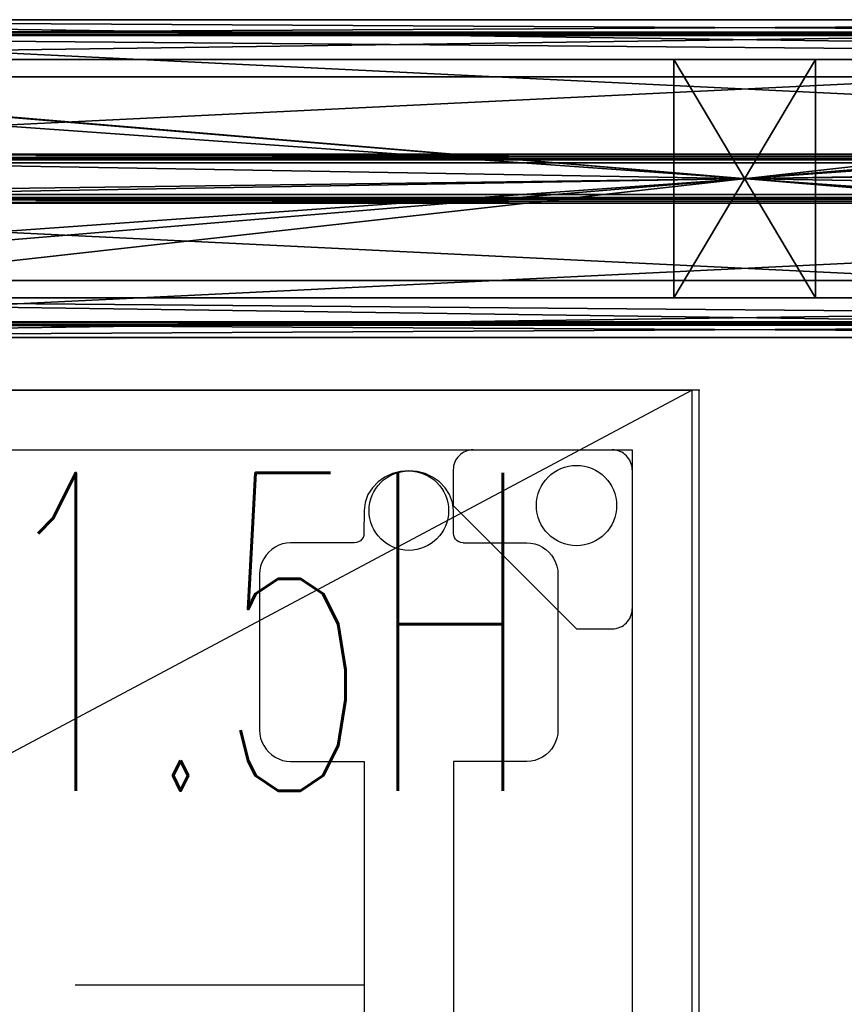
# Model space of a CAD drawing. Header units: inches. Extents: x -213 to 429, y -72 to 85.
# Tile 49 of 256: x -32 to -22, y 73 to 85. Entities that reach past the tile are written whole.
import ezdxf
from ezdxf.enums import TextEntityAlignment as Align

# ---------------------------------------------------------------- set-up
doc = ezdxf.new("R2010")
doc.units = ezdxf.units.IN
doc.header["$LTSCALE"] = 96
doc.header["$MEASUREMENT"] = 0
doc.header["$PDSIZE"] = -1
doc.linetypes.add('Dashed', pattern=[19.05, 12.7, -6.35])
doc.linetypes.add('DASHEDX2', pattern=[1.5, 1, -0.5])
for name, color, linetype in [('A-FURN-P-BASE-LEG', 253, 'Continuous'), ('A-FURN-P-FREE', 3, 'Continuous'), ('A-FURN-P-FREE-STORAGE', 6, 'Continuous'), ('A-FURN-P-FREE-STORAGE-TEXT1', 6, 'Continuous'), ('A-FURN-P-FREE-STORAGE-TEXT2', 6, 'Continuous'), ('A-FURN-P-FREE-STORAGE-TEXT4', 6, 'Continuous'), ('CET Default', 1, 'Continuous'), ('PSATTR', 7, 'Continuous')]:
    doc.layers.add(name, color=color, linetype=linetype)
for name, color, linetype, true_color in [('CET color Grey4', 7, 'Continuous', 0x0a0a0a), ('CET color Grey71', 7, 'Continuous', 0xb4b4b4), ('CET color Grey80', 7, 'Continuous', 0xcccdc8), ('CET color Grey98', 7, 'Continuous', 0xfafafa)]:
    doc.layers.add(name, color=color, linetype=linetype, true_color=true_color)
doc.styles.add('0', font='TXT.shx')
doc.styles.add('CAD_FNT', font='TXT.SHX', dxfattribs={"height": 1})
doc.styles.get("Standard").update_dxf_attribs({"font": 'trebuc.ttf'})

# ---------------------------------------------------------------- blocks, each defined once
blk = doc.blocks.new('*C431')
at = {"layer": 'CET color Grey4', "linetype": 'Continuous'}
mesh = blk.add_polyface(dxfattribs=at)
corners = [(35.843, 3.843, 117.374), (0.157, 3.843, 117.374), (0.157, 3.843, 117.571), (35.843, 3.843, 117.571), (0.157, 3.803, 117.374), (0.157, 3.803, 117.571), (35.843, 3.803, 117.374), (35.843, 3.803, 117.571)]
mesh.append_faces([[corners[k] for k in face] for face in [(0, 2, 3, 0), (1, 5, 2, 1), (1, 6, 4, 1), (5, 3, 2, 5), (4, 7, 5, 4), (6, 3, 7, 6)]], dxfattribs={"vtx0": -1, "vtx3": -1})
mesh.append_faces([[corners[k] for k in face] for face in [(0, 1, 2, 0), (1, 4, 5, 1), (1, 0, 6, 1), (5, 7, 3, 5), (4, 6, 7, 4), (6, 0, 3, 6)]], dxfattribs={"vtx2": -1})
mesh = blk.add_polyface(dxfattribs=at)
corners = [(0.157, 3.803, 95.803), (35.843, 3.803, 95.803), (35.843, 3.803, 96), (0.157, 3.803, 96), (35.843, 3.843, 95.803), (35.843, 3.843, 96), (0.157, 3.843, 95.803), (0.157, 3.843, 96)]
mesh.append_faces([[corners[k] for k in face] for face in [(0, 2, 3, 0), (1, 5, 2, 1), (1, 6, 4, 1), (5, 3, 2, 5), (4, 7, 5, 4), (6, 3, 7, 6)]], dxfattribs={"vtx0": -1, "vtx3": -1})
mesh.append_faces([[corners[k] for k in face] for face in [(0, 1, 2, 0), (1, 4, 5, 1), (1, 0, 6, 1), (5, 7, 3, 5), (4, 6, 7, 4), (6, 0, 3, 6)]], dxfattribs={"vtx2": -1})
mesh = blk.add_polyface(dxfattribs=at)
corners = [(36, 3.5), (0, 3.5), (0, 3.5, 1.252), (36, 3.5, 1.252), (0, 0.5), (0, 0.5, 1.252), (36, 0.5), (36, 0.5, 1.252)]
mesh.append_faces([[corners[k] for k in face] for face in [(0, 2, 3, 0), (1, 5, 2, 1), (1, 6, 4, 1), (5, 3, 2, 5), (4, 7, 5, 4), (6, 3, 7, 6)]], dxfattribs={"vtx0": -1, "vtx3": -1})
mesh.append_faces([[corners[k] for k in face] for face in [(0, 1, 2, 0), (1, 4, 5, 1), (1, 0, 6, 1), (5, 7, 3, 5), (4, 6, 7, 4), (6, 0, 3, 6)]], dxfattribs={"vtx2": -1})
mesh = blk.add_polyface(dxfattribs=at)
corners = [(0, 3.28, 119), (0, 0.72, 119), (0, 0.72, 120), (0, 3.28, 120), (36, 3.28, 119), (36, 0.72, 120), (36, 0.72, 119), (36, 3.28, 120)]
mesh.append_faces([[corners[k] for k in face] for face in [(0, 2, 3, 0), (4, 5, 6, 4), (0, 6, 1, 0), (1, 5, 2, 1), (2, 7, 3, 2), (3, 4, 0, 3)]], dxfattribs={"vtx0": -1, "vtx3": -1})
mesh.append_faces([[corners[k] for k in face] for face in [(0, 1, 2, 0), (4, 7, 5, 4), (0, 4, 6, 0), (1, 6, 5, 1), (2, 5, 7, 2), (3, 7, 4, 3)]], dxfattribs={"vtx2": -1})
mesh = blk.add_polyface(dxfattribs=at)
corners = [(35.843, 1.764, 116.972), (0.157, 1.764, 116.972), (35.843, 2.236, 116.972), (0.157, 2.236, 116.972)]
mesh.append_faces([[corners[k] for k in face] for face in [(2, 1, 3, 2)]], dxfattribs={"vtx0": -1, "vtx3": -1})
mesh.append_faces([[corners[k] for k in face] for face in [(0, 1, 2, 0)]], dxfattribs={"vtx1": -1})
mesh = blk.add_polyface(dxfattribs=at)
corners = [(0.157, 2.236, 116.972), (0.157, 2.236, 116.5), (35.843, 2.236, 116.972), (35.843, 2.236, 116.5)]
mesh.append_faces([[corners[k] for k in face] for face in [(2, 1, 3, 2)]], dxfattribs={"vtx0": -1, "vtx3": -1})
mesh.append_faces([[corners[k] for k in face] for face in [(0, 1, 2, 0)]], dxfattribs={"vtx1": -1})
mesh = blk.add_polyface(dxfattribs=at)
corners = [(0.157, 1.764, 96.335), (35.843, 1.764, 96.335), (35.843, 2.236, 96.335), (0.157, 2.236, 96.335)]
mesh.append_faces([[corners[k] for k in face] for face in [(0, 2, 3, 0)]], dxfattribs={"vtx0": -1, "vtx3": -1})
mesh.append_faces([[corners[k] for k in face] for face in [(0, 1, 2, 0)]], dxfattribs={"vtx2": -1})
mesh = blk.add_polyface(dxfattribs=at)
corners = [(0.157, 2.236, 96.807), (0.157, 2.236, 96.335), (35.843, 2.236, 96.807), (35.843, 2.236, 96.335)]
mesh.append_faces([[corners[k] for k in face] for face in [(2, 1, 3, 2)]], dxfattribs={"vtx0": -1, "vtx3": -1})
mesh.append_faces([[corners[k] for k in face] for face in [(0, 1, 2, 0)]], dxfattribs={"vtx1": -1})
mesh = blk.add_polyface(dxfattribs=at)
corners = [(0.157, 1.764, 116.5), (0.157, 1.764, 116.972), (35.843, 1.764, 116.972), (35.843, 1.764, 116.5)]
mesh.append_faces([[corners[k] for k in face] for face in [(0, 2, 3, 0)]], dxfattribs={"vtx0": -1, "vtx3": -1})
mesh.append_faces([[corners[k] for k in face] for face in [(0, 1, 2, 0)]], dxfattribs={"vtx2": -1})
mesh = blk.add_polyface(dxfattribs=at)
corners = [(0.157, 1.764, 96.335), (0.157, 1.764, 96.807), (35.843, 1.764, 96.807), (35.843, 1.764, 96.335)]
mesh.append_faces([[corners[k] for k in face] for face in [(0, 2, 3, 0)]], dxfattribs={"vtx0": -1, "vtx3": -1})
mesh.append_faces([[corners[k] for k in face] for face in [(0, 1, 2, 0)]], dxfattribs={"vtx2": -1})
mesh = blk.add_polyface(dxfattribs=at)
corners = [(0.157, 0.157, 117.374), (35.843, 0.157, 117.374), (35.843, 0.157, 117.571), (0.157, 0.157, 117.571), (35.843, 0.197, 117.374), (35.843, 0.197, 117.571), (0.157, 0.197, 117.374), (0.157, 0.197, 117.571)]
mesh.append_faces([[corners[k] for k in face] for face in [(0, 2, 3, 0), (1, 5, 2, 1), (1, 6, 4, 1), (5, 3, 2, 5), (4, 7, 5, 4), (6, 3, 7, 6)]], dxfattribs={"vtx0": -1, "vtx3": -1})
mesh.append_faces([[corners[k] for k in face] for face in [(0, 1, 2, 0), (1, 4, 5, 1), (1, 0, 6, 1), (5, 7, 3, 5), (4, 6, 7, 4), (6, 0, 3, 6)]], dxfattribs={"vtx2": -1})
mesh = blk.add_polyface(dxfattribs=at)
corners = [(35.843, 0.197, 95.803), (0.157, 0.197, 95.803), (0.157, 0.197, 96), (35.843, 0.197, 96), (0.157, 0.157, 95.803), (0.157, 0.157, 96), (35.843, 0.157, 95.803), (35.843, 0.157, 96)]
mesh.append_faces([[corners[k] for k in face] for face in [(0, 2, 3, 0), (1, 5, 2, 1), (1, 6, 4, 1), (5, 3, 2, 5), (4, 7, 5, 4), (6, 3, 7, 6)]], dxfattribs={"vtx0": -1, "vtx3": -1})
mesh.append_faces([[corners[k] for k in face] for face in [(0, 1, 2, 0), (1, 4, 5, 1), (1, 0, 6, 1), (5, 7, 3, 5), (4, 6, 7, 4), (6, 0, 3, 6)]], dxfattribs={"vtx2": -1})
at = {"layer": 'CET color Grey71', "linetype": 'Continuous'}
mesh = blk.add_polyface(dxfattribs=at)
corners = [(0.575, 2.2, 96.874), (0.575, 2.2, 116.961), (35.425, 2.2, 116.961), (35.425, 2.2, 96.874)]
mesh.append_faces([[corners[k] for k in face] for face in [(0, 2, 3, 0)]], dxfattribs={"vtx0": -1, "vtx3": -1})
mesh.append_faces([[corners[k] for k in face] for face in [(0, 1, 2, 0)]], dxfattribs={"vtx2": -1})
mesh = blk.add_polyface(dxfattribs=at)
corners = [(0.575, 1.8, 116.961), (0.575, 1.8, 96.874), (35.425, 1.8, 116.961), (35.425, 1.8, 96.874)]
mesh.append_faces([[corners[k] for k in face] for face in [(2, 1, 3, 2)]], dxfattribs={"vtx0": -1, "vtx3": -1})
mesh.append_faces([[corners[k] for k in face] for face in [(0, 1, 2, 0)]], dxfattribs={"vtx1": -1})
at = {"layer": 'CET color Grey80', "linetype": 'Continuous'}
mesh = blk.add_polyface(dxfattribs=at)
corners = [(0.157, 4, 119), (0.157, 0.197, 117.571), (0.157, 0, 119), (0.157, 1.691, 117.055), (0.157, 2.309, 117.055), (0.157, 3.803, 117.571), (0.157, 4, 117.571), (0.157, 4, 116.5), (0.157, 2.309, 116.661), (0.157, 3.803, 117.374), (0.157, 1.742, 116.5), (0.157, 0.197, 117.374), (0.157, 1.691, 116.661), (0.157, 2.258, 116.661), (0.157, 2.258, 116.5), (0.157, 0, 117.374), (0.157, 0, 116.5), (0.157, 1.742, 116.661), (0.157, 4, 117.374), (0.157, 0, 117.571), (35.843, 0, 119), (35.843, 0, 117.571), (35.843, 0.197, 117.571), (35.843, 4, 116.5), (35.843, 4, 117.374), (35.843, 3.803, 117.374), (35.843, 1.742, 116.5), (35.843, 1.742, 116.661), (35.843, 1.691, 116.661), (35.843, 0.197, 117.374), (35.843, 0, 117.374), (35.843, 0, 116.5), (35.843, 2.309, 116.661), (35.843, 2.258, 116.661), (35.843, 2.258, 116.5), (35.843, 1.691, 117.055), (35.843, 3.803, 117.571), (35.843, 2.309, 117.055), (35.843, 4, 117.571), (35.843, 4, 119)]
mesh.append_faces([[corners[k] for k in face] for face in [(13, 7, 14, 13), (13, 8, 7, 13)]])
mesh.append_faces([[corners[k] for k in face] for face in [(0, 3, 1, 0), (0, 5, 4, 0), (4, 9, 7, 4), (1, 12, 10, 1), (26, 28, 22, 26), (23, 25, 37, 23), (37, 36, 39, 37), (22, 35, 39, 22)]], dxfattribs={"vtx0": -1, "vtx1": -1, "vtx2": -1, "vtx3": -1})
mesh.append_faces([[corners[k] for k in face] for face in [(0, 1, 2, 0), (1, 10, 11, 1), (29, 26, 22, 29), (32, 23, 37, 32), (20, 22, 39, 20)]], dxfattribs={"vtx0": -1, "vtx1": -1, "vtx3": -1})
mesh.append_faces([[corners[k] for k in face] for face in [(0, 4, 3, 0), (4, 5, 9, 4), (1, 3, 12, 1), (26, 29, 30, 26), (23, 32, 33, 23)]], dxfattribs={"vtx0": -1, "vtx2": -1, "vtx3": -1})
mesh.append_faces([[corners[k] for k in face] for face in [(4, 7, 8, 4), (15, 10, 16, 15)]], dxfattribs={"vtx0": -1, "vtx3": -1})
mesh.append_faces([[corners[k] for k in face] for face in [(31, 26, 30, 31), (34, 23, 33, 34), (20, 39, 2, 20), (21, 20, 19, 21), (22, 21, 1, 22), (29, 22, 11, 29), (30, 29, 15, 30), (31, 30, 16, 31), (26, 31, 10, 26), (27, 26, 17, 27), (28, 27, 12, 28), (35, 28, 3, 35), (37, 35, 4, 37), (32, 37, 8, 32), (33, 32, 13, 33), (34, 33, 14, 34), (23, 34, 7, 23), (24, 23, 18, 24), (25, 24, 9, 25), (36, 25, 5, 36), (38, 36, 6, 38), (39, 38, 0, 39)]], dxfattribs={"vtx1": -1})
mesh.append_faces([[corners[k] for k in face] for face in [(15, 11, 10, 15), (28, 35, 22, 28), (25, 36, 37, 25), (35, 37, 39, 35)]], dxfattribs={"vtx1": -1, "vtx2": -1})
mesh.append_faces([[corners[k] for k in face] for face in [(0, 6, 5, 0), (12, 17, 10, 12), (9, 18, 7, 9), (1, 19, 2, 1), (20, 21, 22, 20), (23, 24, 25, 23), (26, 27, 28, 26), (36, 38, 39, 36), (39, 0, 2, 39), (20, 2, 19, 20), (21, 19, 1, 21), (22, 1, 11, 22), (29, 11, 15, 29), (30, 15, 16, 30), (31, 16, 10, 31), (26, 10, 17, 26), (27, 17, 12, 27), (28, 12, 3, 28), (35, 3, 4, 35), (37, 4, 8, 37), (32, 8, 13, 32), (33, 13, 14, 33), (34, 14, 7, 34), (23, 7, 18, 23), (24, 18, 9, 24), (25, 9, 5, 25), (36, 5, 6, 36), (38, 6, 0, 38)]], dxfattribs={"vtx2": -1})
mesh = blk.add_polyface(dxfattribs=at)
corners = [(0.157, 2.309, 96.713), (0.157, 3.5, 94.61), (0.157, 2.309, 96.319), (0.157, 1.691, 96.319), (0.157, 0.5, 95.803), (0.157, 1.691, 96.713), (0.157, 1.742, 96.874), (0.157, 1.742, 96.713), (0.157, 0.197, 96), (0.157, 0.197, 95.803), (0.157, 0, 96.874), (0.157, 0, 96), (0.157, 4, 96.874), (0.157, 2.258, 96.874), (0.157, 3.5, 95.803), (0.157, 3.803, 96), (0.157, 4, 96), (0.157, 0.5, 94.61), (0.157, 2.258, 96.713), (0.157, 3.803, 95.803), (35.843, 3.5, 95.803), (35.843, 3.803, 95.803), (35.843, 3.803, 96), (35.843, 2.309, 96.713), (35.843, 3.5, 94.61), (35.843, 2.258, 96.874), (35.843, 2.258, 96.713), (35.843, 0.5, 95.803), (35.843, 0.5, 94.61), (35.843, 4, 96), (35.843, 4, 96.874), (35.843, 0, 96.874), (35.843, 0, 96), (35.843, 0.197, 96), (35.843, 1.742, 96.874), (35.843, 0.197, 95.803), (35.843, 1.691, 96.713), (35.843, 1.742, 96.713), (35.843, 1.691, 96.319), (35.843, 2.309, 96.319)]
mesh.append_faces([[corners[k] for k in face] for face in [(1, 4, 3, 1), (4, 6, 5, 4), (8, 6, 4, 8), (12, 14, 0, 12), (12, 15, 14, 12), (20, 22, 30, 20), (23, 20, 30, 23), (27, 34, 33, 27), (36, 34, 27, 36), (38, 27, 24, 38)]], dxfattribs={"vtx0": -1, "vtx1": -1, "vtx2": -1, "vtx3": -1})
mesh.append_faces([[corners[k] for k in face] for face in [(0, 1, 2, 0), (12, 0, 13, 12), (25, 23, 30, 25), (39, 24, 23, 39)]], dxfattribs={"vtx0": -1, "vtx1": -1, "vtx3": -1})
mesh.append_faces([[corners[k] for k in face] for face in [(1, 3, 2, 1), (4, 5, 3, 4), (8, 10, 6, 8), (23, 24, 20, 23)]], dxfattribs={"vtx0": -1, "vtx2": -1, "vtx3": -1})
mesh.append_faces([[corners[k] for k in face] for face in [(8, 4, 9, 8)]], dxfattribs={"vtx0": -1, "vtx3": -1})
mesh.append_faces([[corners[k] for k in face] for face in [(35, 27, 33, 35), (35, 33, 9, 35), (27, 35, 4, 27), (28, 27, 17, 28), (24, 28, 1, 24), (20, 24, 14, 20), (21, 20, 19, 21), (22, 21, 15, 22), (29, 22, 16, 29), (30, 29, 12, 30), (25, 30, 13, 25), (26, 25, 18, 26), (23, 26, 0, 23), (39, 23, 2, 39), (38, 39, 3, 38), (36, 38, 5, 36), (37, 36, 7, 37), (34, 37, 6, 34), (31, 34, 10, 31), (32, 31, 11, 32), (33, 32, 8, 33)]], dxfattribs={"vtx1": -1})
mesh.append_faces([[corners[k] for k in face] for face in [(14, 1, 0, 14), (34, 31, 33, 34), (38, 36, 27, 38), (39, 38, 24, 39)]], dxfattribs={"vtx1": -1, "vtx2": -1})
mesh.append_faces([[corners[k] for k in face] for face in [(6, 7, 5, 6), (8, 11, 10, 8), (12, 16, 15, 12), (1, 17, 4, 1), (0, 18, 13, 0), (15, 19, 14, 15), (20, 21, 22, 20), (25, 26, 23, 25), (27, 28, 24, 27), (22, 29, 30, 22), (31, 32, 33, 31), (36, 37, 34, 36), (33, 8, 9, 33), (35, 9, 4, 35), (27, 4, 17, 27), (28, 17, 1, 28), (24, 1, 14, 24), (20, 14, 19, 20), (21, 19, 15, 21), (22, 15, 16, 22), (29, 16, 12, 29), (30, 12, 13, 30), (25, 13, 18, 25), (26, 18, 0, 26), (23, 0, 2, 23), (39, 2, 3, 39), (38, 3, 5, 38), (36, 5, 7, 36), (37, 7, 6, 37), (34, 6, 10, 34), (31, 10, 11, 31), (32, 11, 8, 32)]], dxfattribs={"vtx2": -1})
mesh = blk.add_polyface(dxfattribs=at)
corners = [(36, 3.5, 9.906), (0, 3.5, 9.906), (0, 3.5, 11.65), (36, 3.5, 11.65), (0, 0.5, 9.906), (0, 0.5, 11.65), (36, 0.5, 9.906), (36, 0.5, 11.65)]
mesh.append_faces([[corners[k] for k in face] for face in [(0, 2, 3, 0), (1, 5, 2, 1), (1, 6, 4, 1), (5, 3, 2, 5), (4, 7, 5, 4), (6, 3, 7, 6)]], dxfattribs={"vtx0": -1, "vtx3": -1})
mesh.append_faces([[corners[k] for k in face] for face in [(0, 1, 2, 0), (1, 4, 5, 1), (1, 0, 6, 1), (5, 7, 3, 5), (4, 6, 7, 4), (6, 0, 3, 6)]], dxfattribs={"vtx2": -1})
mesh = blk.add_polyface(dxfattribs=at)
corners = [(18.891, 3.5, 11.65), (17.109, 3.5, 11.65), (17.109, 3.5, 95.803), (18.891, 3.5, 95.803), (17.109, 0.5, 11.65), (17.109, 0.5, 95.803), (18.891, 0.5, 11.65), (18.891, 0.5, 95.803)]
mesh.append_faces([[corners[k] for k in face] for face in [(0, 2, 3, 0), (1, 5, 2, 1), (1, 6, 4, 1), (5, 3, 2, 5), (4, 7, 5, 4), (6, 3, 7, 6)]], dxfattribs={"vtx0": -1, "vtx3": -1})
mesh.append_faces([[corners[k] for k in face] for face in [(0, 1, 2, 0), (1, 4, 5, 1), (1, 0, 6, 1), (5, 7, 3, 5), (4, 6, 7, 4), (6, 0, 3, 6)]], dxfattribs={"vtx2": -1})
at = {"layer": 'CET color Grey98', "linetype": 'Continuous'}
mesh = blk.add_polyface(dxfattribs=at)
corners = [(0.157, 3.5, 95.803), (35.843, 3.5, 95.803), (35.843, 4, 95.803), (0.157, 4, 95.803), (35.843, 3.5, 1.252), (35.843, 4, 1.252), (0.157, 3.5, 1.252), (0.157, 4, 1.252)]
mesh.append_faces([[corners[k] for k in face] for face in [(0, 2, 3, 0), (1, 5, 2, 1), (1, 6, 4, 1), (5, 3, 2, 5), (4, 7, 5, 4), (6, 3, 7, 6)]], dxfattribs={"vtx0": -1, "vtx3": -1})
mesh.append_faces([[corners[k] for k in face] for face in [(0, 1, 2, 0), (1, 4, 5, 1), (1, 0, 6, 1), (5, 7, 3, 5), (4, 6, 7, 4), (6, 0, 3, 6)]], dxfattribs={"vtx2": -1})
mesh = blk.add_polyface(dxfattribs=at)
corners = [(35.843, 0.5, 95.803), (0.157, 0.5, 95.803), (0.157, 0, 95.803), (35.843, 0, 95.803), (0.157, 0.5, 1.252), (0.157, 0, 1.252), (35.843, 0.5, 1.252), (35.843, 0, 1.252)]
mesh.append_faces([[corners[k] for k in face] for face in [(0, 2, 3, 0), (1, 5, 2, 1), (1, 6, 4, 1), (5, 3, 2, 5), (4, 7, 5, 4), (6, 3, 7, 6)]], dxfattribs={"vtx0": -1, "vtx3": -1})
mesh.append_faces([[corners[k] for k in face] for face in [(0, 1, 2, 0), (1, 4, 5, 1), (1, 0, 6, 1), (5, 7, 3, 5), (4, 6, 7, 4), (6, 0, 3, 6)]], dxfattribs={"vtx2": -1})
blk = doc.blocks.new('*C451')
at = {"layer": 'CET Default', "linetype": 'Continuous', "rotation": 179.9999999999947}
blk.add_blockref('*C431', (152.571, 225.06), dxfattribs=at)
blk = doc.blocks.new('BAZS-1684-S3NN-2D')
at = {"layer": 'A-FURN-P-BASE-LEG', "linetype": 'DASHEDX2', "ltscale": 0.5}
for p, q in [((80.019, -1.092), (79.933, -1.151)), ((80.114, -1.049), (80.019, -1.092)), ((80.215, -1.023), (80.114, -1.049)), ((80.319, -1.015), (80.215, -1.023)), ((80.423, -1.023), (80.319, -1.015)), ((80.524, -1.049), (80.423, -1.023)), ((80.619, -1.092), (80.524, -1.049)), ((80.704, -1.151), (80.619, -1.092)), ((79.861, -1.226), (79.805, -1.314)), ((79.933, -1.151), (79.861, -1.226)), ((80.777, -1.226), (80.704, -1.151)), ((80.833, -1.314), (80.777, -1.226)), ((79.805, -1.314), (79.77, -1.411)), ((80.868, -1.411), (80.833, -1.314)), ((79.77, -1.411), (79.757, -1.515)), ((80.88, -1.515), (80.868, -1.411)), ((79.757, -1.515), (79.755, -1.802)), ((80.883, -1.802), (80.88, -1.515)), ((79.744, -1.852), (79.73, -1.874)), ((79.752, -1.828), (79.744, -1.852)), ((79.755, -1.802), (79.752, -1.828)), ((80.886, -1.828), (80.883, -1.802)), ((80.894, -1.852), (80.886, -1.828)), ((80.908, -1.874), (80.894, -1.852)), ((78.638, -1.974), (78.596, -2.003)), ((78.683, -1.951), (78.638, -1.974)), ((78.732, -1.934), (78.683, -1.951)), ((78.782, -1.924), (78.732, -1.934)), ((78.832, -1.92), (78.782, -1.924)), ((79.637, -1.92), (78.832, -1.92)), ((79.663, -1.917), (79.637, -1.92)), ((79.688, -1.908), (79.663, -1.917)), ((79.711, -1.893), (79.688, -1.908)), ((79.73, -1.874), (79.711, -1.893)), ((80.927, -1.893), (80.908, -1.874)), ((80.949, -1.908), (80.927, -1.893)), ((80.974, -1.917), (80.949, -1.908)), ((81.001, -1.92), (80.974, -1.917)), ((81.001, -1.92), (81.805, -1.92)), ((81.805, -1.92), (81.856, -1.924)), ((81.856, -1.924), (81.906, -1.934)), ((81.906, -1.934), (81.954, -1.951)), ((81.954, -1.951), (82, -1.974)), ((82, -1.974), (82.042, -2.003)), ((78.524, -2.076), (78.495, -2.12)), ((78.557, -2.037), (78.524, -2.076)), ((78.596, -2.003), (78.557, -2.037)), ((82.042, -2.003), (82.08, -2.037)), ((82.08, -2.037), (82.114, -2.076)), ((82.114, -2.076), (82.143, -2.12)), ((78.455, -2.214), (78.445, -2.263)), ((78.472, -2.166), (78.455, -2.214)), ((78.495, -2.12), (78.472, -2.166)), ((82.143, -2.12), (82.166, -2.166)), ((82.166, -2.166), (82.183, -2.214)), ((82.183, -2.214), (82.193, -2.263)), ((78.445, -2.263), (78.441, -2.314)), ((78.441, -2.314), (78.441, -4.278)), ((82.193, -2.263), (82.196, -2.314)), ((82.196, -2.314), (82.196, -4.278)), ((78.441, -4.278), (78.444, -4.328)), ((78.444, -4.328), (78.455, -4.378)), ((82.193, -4.328), (82.183, -4.378)), ((82.196, -4.278), (82.193, -4.328)), ((78.455, -4.378), (78.471, -4.426)), ((78.471, -4.426), (78.494, -4.472)), ((82.166, -4.426), (82.143, -4.472)), ((82.183, -4.378), (82.166, -4.426)), ((78.494, -4.472), (78.524, -4.516)), ((78.524, -4.516), (78.557, -4.554)), ((78.557, -4.554), (78.595, -4.588)), ((82.08, -4.554), (82.042, -4.588)), ((82.114, -4.516), (82.08, -4.554)), ((82.143, -4.472), (82.114, -4.516)), ((78.595, -4.588), (78.637, -4.617)), ((78.637, -4.617), (78.683, -4.64)), ((78.683, -4.64), (78.731, -4.657)), ((78.731, -4.657), (78.781, -4.667)), ((78.781, -4.667), (78.832, -4.671)), ((78.832, -4.671), (79.757, -4.67)), ((78.832, -4.671), (78.832, -4.671)), ((79.757, -4.67), (79.757, -11.29)), ((81.805, -4.671), (80.88, -4.67)), ((80.88, -4.67), (80.88, -11.29)), ((81.856, -4.667), (81.805, -4.671)), ((81.805, -4.671), (81.805, -4.671)), ((81.906, -4.657), (81.856, -4.667)), ((81.954, -4.64), (81.906, -4.657)), ((82, -4.617), (81.954, -4.64)), ((82.042, -4.588), (82, -4.617)), ((4.123, -7.48), (79.757, -7.48))]:
    blk.add_line(p, q, dxfattribs=at)
blk.add_circle((80.319, -1.515), 0.5, dxfattribs=at)
blk.add_point((83.88, 0), dxfattribs=at)
at = {"layer": 'PSATTR', "flags": 1}
for tag in ['PSON', 'PSMC', 'PSDH', 'PSPN', 'PSQT', 'PSEC', 'PST5', 'PST4', 'PST3', 'PST2', 'PST1']:
    blk.add_attdef(tag, text='', height=1, dxfattribs=at).set_placement((0, 0), align=Align.TOP_CENTER)
blk = doc.blocks.new('BB22N-1630-TTXNX-WITH-LEGS-2D')
at = {"layer": 'A-FURN-P-FREE-STORAGE', "linetype": 'DASHEDX2'}
for p, q in [((0, -15.96), (29.96, 0)), ((0, 0), (29.96, 0)), ((29.96, 0), (29.96, -15.96)), ((0.75, -0.75), (29.21, -0.75)), ((29.21, -0.75), (29.21, -15.96)), ((26.958, -1.002), (26.958, -1.451)), ((26.958, -1.451), (28.509, -3.002)), ((28.509, -3.002), (28.958, -3.002))]:
    blk.add_line(p, q, dxfattribs=at)
blk.add_circle((28.509, -1.451), 0.505, dxfattribs=at)
for centre, start, end in [((27.21, -1.002), 90, 180), ((28.958, -1.002), 360, 90), ((28.958, -2.75), 270, 0)]:
    blk.add_arc(centre, 0.252, start, end, dxfattribs=at)
at = {"layer": 'A-FURN-P-FREE-STORAGE'}
blk.add_point((29.96, 0), dxfattribs=at)
at = {"layer": 'A-FURN-P-FREE-STORAGE-TEXT1', "linetype": 'Dashed', "style": 'CAD_FNT', "width": 0.55, "flags": 8}
blk.add_attdef('ITEXT', text='', height=4, dxfattribs=at).set_placement((14.98, -16.05), align=Align.BOTTOM_CENTER)
at = {"layer": 'A-FURN-P-FREE-STORAGE-TEXT2', "linetype": 'Dashed', "style": 'CAD_FNT', "width": 0.55, "flags": 8}
blk.add_attdef('ITEXT2', text='', height=4, dxfattribs=at).set_placement((14.98, -10.89), align=Align.TOP_CENTER)
at = {"layer": 'A-FURN-P-FREE-STORAGE-TEXT4', "style": '0', "width": 0.55, "flags": 8}
blk.add_attdef('ITEXT4', text='', height=4, dxfattribs=at).set_placement((27.96, -1.04), align=Align.TOP_RIGHT)
at = {"layer": 'PSATTR', "flags": 1}
for tag in ['PSON', 'PSMC', 'PSDH', 'PSPN', 'PSQT', 'PSEC', 'PST5', 'PST4', 'PST3', 'PST2', 'PST1']:
    blk.add_attdef(tag, text='', height=1, dxfattribs=at).set_placement((0, 0), align=Align.TOP_CENTER)
blk = doc.blocks.new('BMAL-1684-YYYYS-2D')
at = {"layer": 'A-FURN-P-FREE'}
for p, q in [((83.97, 0), (0, 0)), ((83.97, -16), (83.97, 0))]:
    blk.add_line(p, q, dxfattribs=at)
blk.add_point((83.97, 0), dxfattribs=at)
at = {"layer": 'PSATTR', "flags": 1}
for tag in ['PSON', 'PSMC', 'PSDH', 'PSPN', 'PSQT', 'PSEC', 'PST5', 'PST4', 'PST3', 'PST2', 'PST1']:
    blk.add_attdef(tag, text='', height=1, dxfattribs=at).set_placement((0, 0), align=Align.TOP_CENTER)

msp = doc.modelspace()

# ---------------------------------------------------------------- block references
for name in ['BAZS-1684-S3NN-2D', 'BMAL-1684-YYYYS-2D']:
    msp.add_blockref(name, (-107.496, 80.42))
ref = msp.add_blockref('BB22N-1630-TTXNX-WITH-LEGS-2D', (-53.576, 80.42))
ref.add_attrib('ITEXT4', '1.5H', dxfattribs={"layer": 'A-FURN-P-FREE-STORAGE-TEXT4', "height": 4, "style": '0', "width": 0.55}).set_placement((-25.616, 79.38), align=Align.TOP_RIGHT)
at = {"layer": 'CET Default', "linetype": 'Continuous'}
msp.add_blockref('*C451', (-157.521, -139.978), dxfattribs=at)

doc.saveas('drawing.dxf')
